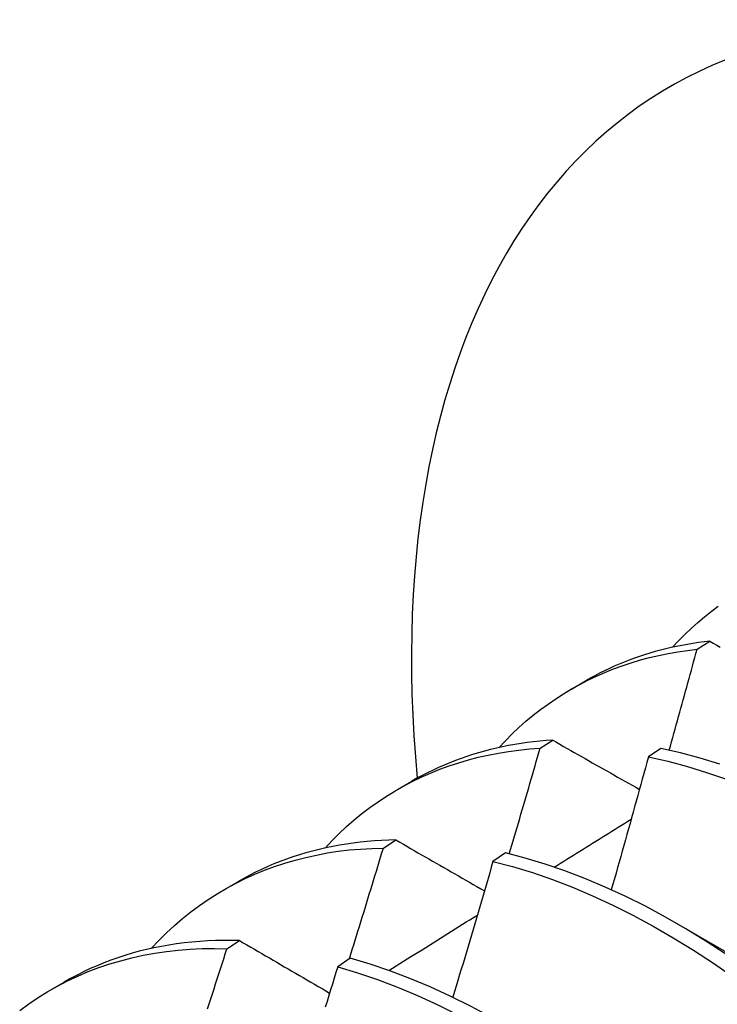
# Model space of a CAD drawing. Header units: inches. Extents: x 202.3 to 235.2, y 60.7 to 129.4.
# Tile 14 of 41: x 210.162 to 210.302, y 79.901 to 80.098. Entities that reach past the tile are written whole.
import ezdxf

# ---------------------------------------------------------------- set-up
doc = ezdxf.new("R2010")
doc.units = ezdxf.units.IN
doc.header["$MEASUREMENT"] = 0
doc.layers.add('Visible Edges(ANSI)', color=7, linetype='Continuous', lineweight=25)

msp = doc.modelspace()

# ---------------------------------------------------------------- linework, layer by layer
at = {"layer": 'Visible Edges(ANSI)'}
for p, q in [((210.29801, 79.97158), (210.30055, 79.97318)), ((210.27285, 79.96361), (210.27566, 79.96524)), ((210.26657, 79.95176), (210.26911, 79.95336)), ((210.29078, 79.95171), (210.28826, 79.95003)), ((210.23805, 79.94352), (210.24087, 79.94514)), ((210.23519, 79.93178), (210.23772, 79.9334)), ((210.25965, 79.93081), (210.25714, 79.92911)), ((210.20325, 79.92343), (210.20607, 79.92505)), ((210.29384, 79.91675), (210.30985, 79.90754)), ((210.20386, 79.91164), (210.20639, 79.91328)), ((210.22856, 79.90975), (210.22605, 79.90804)), ((210.16846, 79.90334), (210.17127, 79.90496))]:
    msp.add_line(p, q, dxfattribs=at)
at = {"layer": 'Visible Edges(ANSI)', "flags": 128}
for points in [[(210.2931, 79.97197), (210.29432, 79.97326), (210.29557, 79.97451), (210.29684, 79.97573), (210.29814, 79.9769), (210.29948, 79.97803), (210.30083, 79.97912), (210.30222, 79.98016)], [(210.2583, 79.95187), (210.25962, 79.95327), (210.26096, 79.95461), (210.26234, 79.95591), (210.26375, 79.95716), (210.26519, 79.95836), (210.26667, 79.95951), (210.26817, 79.96061), (210.26971, 79.96167), (210.27128, 79.96267), (210.27287, 79.96363), (210.2745, 79.96453), (210.27615, 79.96538), (210.27784, 79.96619), (210.27955, 79.96694), (210.28128, 79.96764), (210.28304, 79.96828), (210.28483, 79.96888), (210.28665, 79.96942), (210.28848, 79.96992), (210.29034, 79.97035), (210.29223, 79.97074), (210.29413, 79.97107), (210.29606, 79.97135), (210.29801, 79.97158)], [(210.30055, 79.97318), (210.29942, 79.97305), (210.2983, 79.9729), (210.29719, 79.97274), (210.29608, 79.97255), (210.29498, 79.97235), (210.29389, 79.97214), (210.29281, 79.9719), (210.29173, 79.97165), (210.29066, 79.97138), (210.2896, 79.97109), (210.28855, 79.97078), (210.28751, 79.97046), (210.28647, 79.97012), (210.28545, 79.96976), (210.28443, 79.96939), (210.28342, 79.96899), (210.28242, 79.96858), (210.28142, 79.96816), (210.28044, 79.96771), (210.27947, 79.96725), (210.2785, 79.96677), (210.27755, 79.96628), (210.2766, 79.96577), (210.27566, 79.96524)], [(210.29243, 79.95136), (210.29267, 79.9522), (210.2929, 79.95305), (210.29314, 79.95389), (210.29338, 79.95473), (210.29361, 79.95558), (210.29384, 79.95642), (210.29408, 79.95726), (210.29431, 79.9581), (210.29455, 79.95895), (210.29478, 79.95979), (210.29501, 79.96063), (210.29525, 79.96147), (210.29548, 79.96232), (210.29571, 79.96316), (210.29594, 79.964), (210.29617, 79.96484), (210.2964, 79.96569), (210.29663, 79.96653), (210.29686, 79.96737), (210.29709, 79.96821), (210.29732, 79.96905), (210.29755, 79.9699), (210.29778, 79.97074), (210.29801, 79.97158)], [(210.30055, 79.97318), (210.30125, 79.97278), (210.30196, 79.97239), (210.30266, 79.97199)], [(210.26911, 79.95336), (210.26782, 79.95328), (210.26654, 79.95317), (210.26527, 79.95303), (210.26401, 79.95288), (210.26276, 79.9527), (210.26151, 79.9525), (210.26028, 79.95228), (210.25905, 79.95204), (210.25784, 79.95177), (210.25663, 79.95148), (210.25544, 79.95117), (210.25425, 79.95084), (210.25307, 79.95048), (210.25191, 79.95011), (210.25075, 79.94971), (210.24961, 79.94929), (210.24848, 79.94885), (210.24735, 79.94838), (210.24624, 79.9479), (210.24514, 79.94739), (210.24406, 79.94686), (210.24298, 79.94631), (210.24192, 79.94574), (210.24087, 79.94514)], [(210.26911, 79.95336), (210.26983, 79.95296), (210.27054, 79.95255), (210.27126, 79.95214), (210.27198, 79.95173), (210.2727, 79.95132), (210.27342, 79.95091), (210.27414, 79.9505), (210.27486, 79.9501), (210.27558, 79.94969), (210.2763, 79.94928), (210.27703, 79.94887), (210.27775, 79.94846), (210.27847, 79.94805), (210.2792, 79.94764), (210.27992, 79.94723), (210.28065, 79.94682), (210.28137, 79.94641), (210.2821, 79.94599), (210.28283, 79.94558), (210.28356, 79.94517), (210.28428, 79.94476), (210.28501, 79.94435), (210.28574, 79.94394), (210.28647, 79.94353)], [(210.22351, 79.93178), (210.22491, 79.93327), (210.22636, 79.93471), (210.22784, 79.93608), (210.22936, 79.93741), (210.23091, 79.93868), (210.23251, 79.93989), (210.23413, 79.94105), (210.2358, 79.94215), (210.23749, 79.9432), (210.23923, 79.94418), (210.24099, 79.94511), (210.24279, 79.94598), (210.24461, 79.94679), (210.24647, 79.94754), (210.24836, 79.94823), (210.25028, 79.94887), (210.25222, 79.94944), (210.2542, 79.94995), (210.2562, 79.9504), (210.25822, 79.9508), (210.26027, 79.95113), (210.26235, 79.9514), (210.26445, 79.95161), (210.26657, 79.95176)], [(210.26041, 79.93062), (210.26067, 79.9315), (210.26094, 79.93238), (210.2612, 79.93326), (210.26146, 79.93414), (210.26172, 79.93502), (210.26197, 79.9359), (210.26223, 79.93678), (210.26249, 79.93767), (210.26275, 79.93855), (210.26301, 79.93943), (210.26326, 79.94031), (210.26352, 79.94119), (210.26378, 79.94207), (210.26403, 79.94295), (210.26429, 79.94383), (210.26454, 79.94471), (210.2648, 79.94559), (210.26505, 79.94647), (210.26531, 79.94735), (210.26556, 79.94823), (210.26581, 79.94911), (210.26607, 79.94999), (210.26632, 79.95088), (210.26657, 79.95176)], [(210.28826, 79.95003), (210.28796, 79.94892), (210.28765, 79.94781), (210.28735, 79.9467), (210.28704, 79.9456), (210.28674, 79.94449), (210.28643, 79.94338), (210.28613, 79.94227), (210.28582, 79.94117), (210.28551, 79.94006), (210.2852, 79.93895), (210.2849, 79.93784), (210.28459, 79.93673), (210.28428, 79.93563), (210.28397, 79.93452), (210.28366, 79.93341), (210.28334, 79.9323), (210.28303, 79.93119), (210.28272, 79.93009), (210.28241, 79.92898), (210.28209, 79.92787), (210.28178, 79.92676), (210.28146, 79.92565), (210.28115, 79.92455), (210.28083, 79.92344)], [(210.28826, 79.95003), (210.29217, 79.94914), (210.29611, 79.94809), (210.30008, 79.94687), (210.30408, 79.94549)], [(210.30259, 79.94859), (210.29862, 79.9498), (210.29468, 79.95084), (210.29078, 79.95171)], [(210.26939, 79.92797), (210.27004, 79.92836), (210.27068, 79.92876), (210.27132, 79.92916), (210.27196, 79.92956), (210.27261, 79.92996), (210.27325, 79.93036), (210.27389, 79.93076), (210.27453, 79.93116), (210.27517, 79.93156), (210.27582, 79.93196), (210.27646, 79.93236), (210.2771, 79.93276), (210.27774, 79.93316), (210.27839, 79.93355), (210.27903, 79.93395), (210.27967, 79.93435), (210.28031, 79.93475), (210.28096, 79.93515), (210.2816, 79.93555), (210.28224, 79.93595), (210.28288, 79.93634), (210.28353, 79.93674), (210.28417, 79.93714), (210.28481, 79.93754)], [(210.23772, 79.9334), (210.23627, 79.93336), (210.23483, 79.9333), (210.2334, 79.93321), (210.23198, 79.9331), (210.23057, 79.93295), (210.22917, 79.93278), (210.22778, 79.93258), (210.2264, 79.93236), (210.22504, 79.9321), (210.22368, 79.93182), (210.22234, 79.93151), (210.22101, 79.93118), (210.21969, 79.93082), (210.21838, 79.93043), (210.21709, 79.93001), (210.21581, 79.92957), (210.21454, 79.9291), (210.21329, 79.9286), (210.21205, 79.92807), (210.21082, 79.92752), (210.20961, 79.92694), (210.20842, 79.92634), (210.20723, 79.92571), (210.20607, 79.92505)], [(210.23772, 79.9334), (210.23846, 79.93298), (210.23919, 79.93255), (210.23992, 79.93213), (210.24065, 79.93171), (210.24138, 79.93129), (210.24212, 79.93086), (210.24285, 79.93044), (210.24359, 79.93002), (210.24432, 79.9296), (210.24506, 79.92917), (210.24579, 79.92875), (210.24653, 79.92833), (210.24727, 79.9279), (210.24801, 79.92748), (210.24875, 79.92705), (210.24949, 79.92663), (210.25023, 79.9262), (210.25097, 79.92578), (210.25171, 79.92535), (210.25245, 79.92493), (210.25319, 79.9245), (210.25394, 79.92407), (210.25468, 79.92365), (210.25543, 79.92322)], [(210.18871, 79.91169), (210.19021, 79.91328), (210.19175, 79.9148), (210.19334, 79.91626), (210.19497, 79.91766), (210.19664, 79.919), (210.19835, 79.92027), (210.2001, 79.92148), (210.20189, 79.92262), (210.20372, 79.9237), (210.20559, 79.92471), (210.2075, 79.92566), (210.20944, 79.92654), (210.21141, 79.92735), (210.21342, 79.92809), (210.21547, 79.92877), (210.21754, 79.92938), (210.21965, 79.92992), (210.22178, 79.93039), (210.22395, 79.9308), (210.22615, 79.93113), (210.22837, 79.9314), (210.23062, 79.93159), (210.23289, 79.93172), (210.23519, 79.93178)], [(210.22838, 79.90963), (210.22867, 79.91056), (210.22896, 79.91148), (210.22925, 79.9124), (210.22953, 79.91332), (210.22982, 79.91424), (210.23011, 79.91517), (210.23039, 79.91609), (210.23068, 79.91701), (210.23096, 79.91794), (210.23125, 79.91886), (210.23153, 79.91978), (210.23182, 79.9207), (210.2321, 79.92163), (210.23238, 79.92255), (210.23267, 79.92347), (210.23295, 79.92439), (210.23323, 79.92532), (210.23351, 79.92624), (210.23379, 79.92716), (210.23407, 79.92809), (210.23435, 79.92901), (210.23463, 79.92993), (210.23491, 79.93085), (210.23519, 79.93178)], [(210.30379, 79.91055), (210.29977, 79.91317), (210.29574, 79.91564), (210.2917, 79.91796), (210.28766, 79.92013), (210.28362, 79.92214), (210.27959, 79.92399), (210.27556, 79.92569), (210.27155, 79.92722), (210.26756, 79.92858), (210.26359, 79.92978), (210.25965, 79.93081)], [(210.25714, 79.92911), (210.25681, 79.92798), (210.25648, 79.92684), (210.25615, 79.92571), (210.25582, 79.92458), (210.25549, 79.92344), (210.25516, 79.92231), (210.25483, 79.92118), (210.2545, 79.92005), (210.25416, 79.91891), (210.25383, 79.91778), (210.2535, 79.91665), (210.25316, 79.91551), (210.25283, 79.91438), (210.25249, 79.91325), (210.25216, 79.91211), (210.25182, 79.91098), (210.25148, 79.90985), (210.25114, 79.90871), (210.2508, 79.90758), (210.25046, 79.90645), (210.25012, 79.90531), (210.24978, 79.90418), (210.24944, 79.90305), (210.2491, 79.90192)], [(210.25714, 79.92911), (210.26108, 79.92807), (210.26505, 79.92686), (210.26904, 79.92548), (210.27305, 79.92394), (210.27708, 79.92223), (210.28112, 79.92037), (210.28516, 79.91834), (210.2892, 79.91617), (210.29324, 79.91383), (210.29726, 79.91135), (210.30128, 79.90872), (210.30527, 79.90595)], [(210.23629, 79.90728), (210.23703, 79.90774), (210.23777, 79.90821), (210.2385, 79.90867), (210.23924, 79.90913), (210.23998, 79.90959), (210.24072, 79.91006), (210.24146, 79.91052), (210.24219, 79.91098), (210.24293, 79.91144), (210.24367, 79.91191), (210.24441, 79.91237), (210.24515, 79.91283), (210.24589, 79.91329), (210.24662, 79.91376), (210.24736, 79.91422), (210.2481, 79.91468), (210.24884, 79.91514), (210.24958, 79.9156), (210.25032, 79.91606), (210.25105, 79.91653), (210.25179, 79.91699), (210.25253, 79.91745), (210.25327, 79.91791), (210.25401, 79.91837)], [(210.20639, 79.91328), (210.20478, 79.91331), (210.20317, 79.91331), (210.20157, 79.91328), (210.19999, 79.91321), (210.19842, 79.91311), (210.19686, 79.91298), (210.19532, 79.91281), (210.19378, 79.91261), (210.19226, 79.91238), (210.19076, 79.91211), (210.18926, 79.91181), (210.18778, 79.91148), (210.18632, 79.91112), (210.18487, 79.91072), (210.18344, 79.91029), (210.18202, 79.90983), (210.18062, 79.90933), (210.17923, 79.9088), (210.17786, 79.90824), (210.17651, 79.90765), (210.17517, 79.90703), (210.17385, 79.90637), (210.17255, 79.90568), (210.17127, 79.90496)], [(210.20639, 79.91328), (210.20714, 79.91284), (210.20788, 79.91241), (210.20862, 79.91197), (210.20937, 79.91154), (210.21012, 79.9111), (210.21086, 79.91066), (210.21161, 79.91023), (210.21236, 79.90979), (210.21311, 79.90936), (210.21386, 79.90892), (210.21461, 79.90848), (210.21536, 79.90804), (210.21611, 79.90761), (210.21687, 79.90717), (210.21762, 79.90673), (210.21837, 79.90629), (210.21913, 79.90585), (210.21988, 79.90541), (210.22064, 79.90497), (210.2214, 79.90453), (210.22215, 79.90409), (210.22291, 79.90365), (210.22367, 79.90321), (210.22443, 79.90277)], [(210.16237, 79.89931), (210.1642, 79.90064), (210.16608, 79.90189), (210.168, 79.90307), (210.16996, 79.90418), (210.17197, 79.90522), (210.17402, 79.90617), (210.17611, 79.90706), (210.17823, 79.90786), (210.1804, 79.90859), (210.1826, 79.90925), (210.18484, 79.90983), (210.18711, 79.91033), (210.18941, 79.91075), (210.19175, 79.91109), (210.19411, 79.91136), (210.19651, 79.91155), (210.19893, 79.91166), (210.20138, 79.91169), (210.20386, 79.91164)], [(210.19999, 79.8996), (210.20032, 79.9006), (210.20064, 79.90161), (210.20097, 79.90261), (210.20129, 79.90361), (210.20161, 79.90462), (210.20194, 79.90562), (210.20226, 79.90662), (210.20258, 79.90763), (210.2029, 79.90863), (210.20322, 79.90964), (210.20354, 79.91064), (210.20386, 79.91164)], [(210.30353, 79.86112), (210.29984, 79.86489), (210.2961, 79.86854), (210.29231, 79.87207), (210.28847, 79.87549), (210.28459, 79.87878), (210.28067, 79.88194), (210.27672, 79.88497), (210.27275, 79.88787), (210.26875, 79.89062), (210.26473, 79.89323), (210.2607, 79.89569), (210.25667, 79.898), (210.25262, 79.90016), (210.24858, 79.90216), (210.24455, 79.90401), (210.24052, 79.90569), (210.23651, 79.90721), (210.23252, 79.90856), (210.22856, 79.90975)], [(210.22605, 79.90804), (210.22569, 79.90689), (210.22534, 79.90573), (210.22498, 79.90457), (210.22463, 79.90342), (210.22427, 79.90226), (210.22391, 79.90111), (210.22356, 79.89995)], [(210.22605, 79.90804), (210.23001, 79.90684), (210.23401, 79.90548), (210.23802, 79.90394), (210.24204, 79.90225), (210.24608, 79.90039), (210.25012, 79.89838), (210.25416, 79.89621), (210.2582, 79.89388), (210.26223, 79.89141), (210.26624, 79.88879), (210.27024, 79.88603), (210.27421, 79.88312), (210.27816, 79.88008), (210.28207, 79.87691), (210.28595, 79.87361), (210.28979, 79.87019), (210.29358, 79.86664), (210.29732, 79.86298), (210.301, 79.85921), (210.30463, 79.85533)]]:
    msp.add_lwpolyline(points, dxfattribs=at)
at = {"layer": 'Visible Edges(ANSI)'}
msp.add_ellipse((210.4176, 79.86761), major_axis=(-0.125, 0.21651), ratio=0.57735, start_param=2.225447, end_param=7.182696, dxfattribs=at)

doc.saveas('drawing.dxf')
